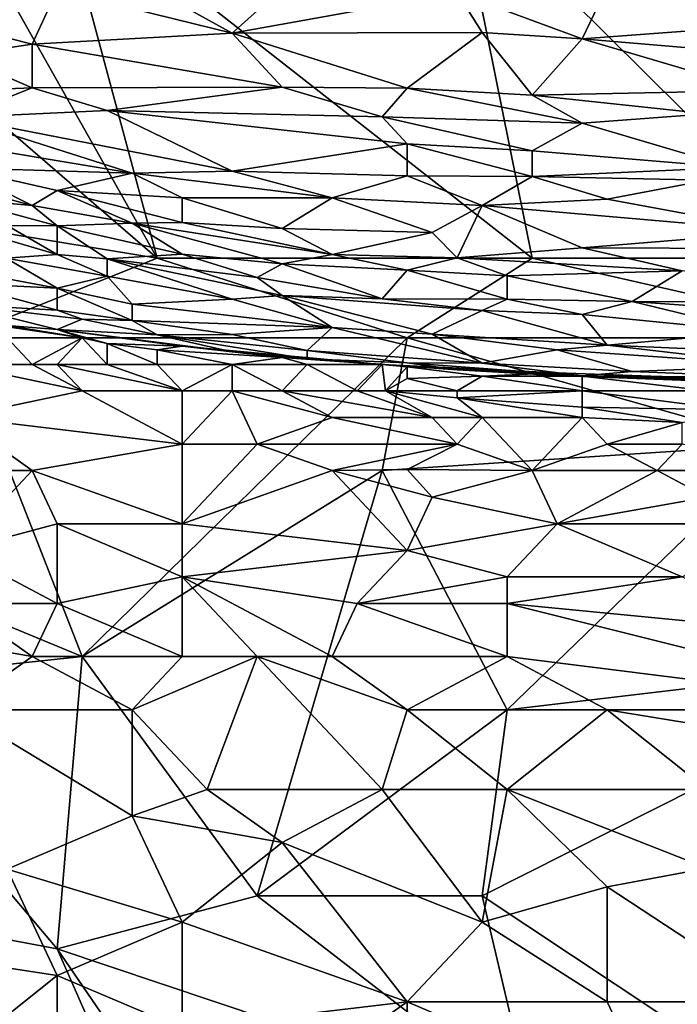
# Model space of a CAD drawing. Extents: x -0.375 to 0.375, y -0.309 to 0.309.
# Tile 67 of 226: x -0.18 to -0.125, y 0.073 to 0.156. Entities that reach past the tile are written whole.
import ezdxf

# ---------------------------------------------------------------- set-up
doc = ezdxf.new("R2010")
doc.units = 0

msp = doc.modelspace()

# ---------------------------------------------------------------- linework, layer by layer
for points in [[(-0.202101, 0.165285, 0.444943), (-0.187369, 0.16976, 0.445004), (-0.168427, 0.136198, 0.444843)], [(-0.168427, 0.136198, 0.444843), (-0.187369, 0.16976, 0.445004), (-0.176846, 0.167523, 0.444983)], [(-0.136858, 0.136198, 0.444826), (-0.176846, 0.167523, 0.444983), (-0.143172, 0.167523, 0.445012)], [(-0.168427, 0.136198, 0.444843), (-0.176846, 0.167523, 0.444983), (-0.136858, 0.136198, 0.444826)], [(-0.111602, 0.136198, 0.44481), (-0.143172, 0.167523, 0.445012), (-0.113707, 0.167523, 0.444986)], [(-0.143172, 0.167523, 0.445012), (-0.111602, 0.136198, 0.44481), (-0.136858, 0.136198, 0.444826)], [(-0.195787, 0.140673, 0.444824), (-0.202101, 0.165285, 0.444943), (-0.168427, 0.136198, 0.444843)], [(-0.168427, 0.158663, 0.711721), (-0.162113, 0.155154, 0.702042), (-0.155799, 0.160828, 0.717528)], [(-0.155799, 0.160828, 0.717528), (-0.162113, 0.155154, 0.702042), (-0.143172, 0.158573, 0.711287)], [(-0.117916, 0.155761, 0.702042), (-0.120021, 0.159406, 0.711721), (-0.130544, 0.15908, 0.711721)], [(-0.176846, 0.158805, 0.711721), (-0.193683, 0.157984, 0.707849), (-0.17895, 0.154232, 0.698171)], [(-0.17895, 0.154232, 0.698171), (-0.162113, 0.155154, 0.702042), (-0.176846, 0.158805, 0.711721)], [(-0.176846, 0.158805, 0.711721), (-0.162113, 0.155154, 0.702042), (-0.168427, 0.158663, 0.711721)], [(-0.162113, 0.155154, 0.702042), (-0.141067, 0.155215, 0.702042), (-0.143172, 0.158573, 0.711287)], [(-0.130544, 0.15908, 0.711721), (-0.143172, 0.158573, 0.711287), (-0.132649, 0.154673, 0.700107)], [(-0.141067, 0.155215, 0.702042), (-0.132649, 0.154673, 0.700107), (-0.143172, 0.158573, 0.711287)], [(-0.130544, 0.15908, 0.711721), (-0.132649, 0.154673, 0.700107), (-0.117916, 0.155761, 0.702042)], [(-0.185264, 0.153257, 0.6943), (-0.17895, 0.154232, 0.698171), (-0.193683, 0.157984, 0.707849)], [(-0.17895, 0.154232, 0.698171), (-0.157904, 0.150602, 0.688492), (-0.162113, 0.155154, 0.702042)], [(-0.162113, 0.155154, 0.702042), (-0.147381, 0.150514, 0.688492), (-0.141067, 0.155215, 0.702042)], [(-0.162113, 0.155154, 0.702042), (-0.157904, 0.150602, 0.688492), (-0.147381, 0.150514, 0.688492)], [(-0.141067, 0.155215, 0.702042), (-0.147381, 0.150514, 0.688492), (-0.136858, 0.149936, 0.686557)], [(-0.141067, 0.155215, 0.702042), (-0.136858, 0.149936, 0.686557), (-0.132649, 0.154673, 0.700107)], [(-0.132649, 0.154673, 0.700107), (-0.120021, 0.153608, 0.696235), (-0.117916, 0.155761, 0.702042)], [(-0.136858, 0.149936, 0.686557), (-0.117916, 0.150325, 0.686557), (-0.132649, 0.154673, 0.700107)], [(-0.132649, 0.154673, 0.700107), (-0.117916, 0.150325, 0.686557), (-0.120021, 0.153608, 0.696235)], [(-0.185264, 0.153257, 0.6943), (-0.17895, 0.150543, 0.686557), (-0.17895, 0.154232, 0.698171)], [(-0.17895, 0.154232, 0.698171), (-0.17895, 0.150543, 0.686557), (-0.157904, 0.150602, 0.688492)], [(-0.191578, 0.150041, 0.682685), (-0.17895, 0.150543, 0.686557), (-0.185264, 0.153257, 0.6943)], [(-0.191578, 0.150041, 0.682685), (-0.185264, 0.148042, 0.676878), (-0.17895, 0.150543, 0.686557)], [(-0.17895, 0.150543, 0.686557), (-0.185264, 0.148042, 0.676878), (-0.172636, 0.148625, 0.68075)], [(-0.17895, 0.150543, 0.686557), (-0.172636, 0.148625, 0.68075), (-0.157904, 0.150602, 0.688492)], [(-0.172636, 0.148625, 0.68075), (-0.149486, 0.148091, 0.68075), (-0.157904, 0.150602, 0.688492)], [(-0.147381, 0.150514, 0.688492), (-0.157904, 0.150602, 0.688492), (-0.149486, 0.148091, 0.68075)], [(-0.149486, 0.148091, 0.68075), (-0.132649, 0.147554, 0.678814), (-0.147381, 0.150514, 0.688492)], [(-0.147381, 0.150514, 0.688492), (-0.132649, 0.147554, 0.678814), (-0.136858, 0.149936, 0.686557)], [(-0.136858, 0.149936, 0.686557), (-0.122126, 0.148346, 0.68075), (-0.117916, 0.150325, 0.686557)], [(-0.132649, 0.147554, 0.678814), (-0.122126, 0.148346, 0.68075), (-0.136858, 0.149936, 0.686557)], [(-0.185264, 0.148042, 0.676878), (-0.162113, 0.143523, 0.663329), (-0.172636, 0.148625, 0.68075)], [(-0.172636, 0.148625, 0.68075), (-0.147381, 0.145827, 0.673007), (-0.149486, 0.148091, 0.68075)], [(-0.162113, 0.143523, 0.663329), (-0.147381, 0.145827, 0.673007), (-0.172636, 0.148625, 0.68075)], [(-0.187369, 0.146155, 0.669136), (-0.170532, 0.14335, 0.661393), (-0.185264, 0.148042, 0.676878)], [(-0.170532, 0.14335, 0.661393), (-0.162113, 0.143523, 0.663329), (-0.185264, 0.148042, 0.676878)], [(-0.149486, 0.148091, 0.68075), (-0.136858, 0.145227, 0.671071), (-0.132649, 0.147554, 0.678814)], [(-0.149486, 0.148091, 0.68075), (-0.147381, 0.145827, 0.673007), (-0.136858, 0.145227, 0.671071)], [(-0.132649, 0.147554, 0.678814), (-0.120021, 0.143821, 0.665264), (-0.122126, 0.148346, 0.68075)], [(-0.136858, 0.145227, 0.671071), (-0.120021, 0.143821, 0.665264), (-0.132649, 0.147554, 0.678814)], [(-0.187369, 0.146155, 0.669136), (-0.185264, 0.143794, 0.659457), (-0.170532, 0.14335, 0.661393)], [(-0.147381, 0.143136, 0.663329), (-0.147381, 0.145827, 0.673007), (-0.162113, 0.143523, 0.663329)], [(-0.136858, 0.143064, 0.663329), (-0.136858, 0.145227, 0.671071), (-0.147381, 0.145827, 0.673007)], [(-0.147381, 0.143136, 0.663329), (-0.136858, 0.143064, 0.663329), (-0.147381, 0.145827, 0.673007)], [(-0.136858, 0.145227, 0.671071), (-0.136858, 0.143064, 0.663329), (-0.120021, 0.143821, 0.665264)], [(-0.17895, 0.140631, 0.645908), (-0.185264, 0.143794, 0.659457), (-0.187369, 0.142911, 0.653728)], [(-0.185264, 0.143794, 0.659457), (-0.176846, 0.141896, 0.65365), (-0.170532, 0.14335, 0.661393)], [(-0.17895, 0.140631, 0.645908), (-0.176846, 0.141896, 0.65365), (-0.185264, 0.143794, 0.659457)], [(-0.170532, 0.14335, 0.661393), (-0.153695, 0.141284, 0.655586), (-0.162113, 0.143523, 0.663329)], [(-0.147381, 0.143136, 0.663329), (-0.162113, 0.143523, 0.663329), (-0.153695, 0.141284, 0.655586)], [(-0.136858, 0.143064, 0.663329), (-0.122126, 0.142754, 0.661393), (-0.120021, 0.143821, 0.665264)], [(-0.185264, 0.141193, 0.643972), (-0.17895, 0.140631, 0.645908), (-0.187369, 0.142911, 0.653728)], [(-0.176846, 0.141896, 0.65365), (-0.166323, 0.141284, 0.65365), (-0.170532, 0.14335, 0.661393)], [(-0.170532, 0.14335, 0.661393), (-0.166323, 0.141284, 0.65365), (-0.153695, 0.141284, 0.655586)], [(-0.153695, 0.141284, 0.655586), (-0.141067, 0.140626, 0.65365), (-0.147381, 0.143136, 0.663329)], [(-0.147381, 0.143136, 0.663329), (-0.141067, 0.140626, 0.65365), (-0.136858, 0.143064, 0.663329)], [(-0.141067, 0.140626, 0.65365), (-0.130544, 0.141174, 0.655586), (-0.136858, 0.143064, 0.663329)], [(-0.122126, 0.142754, 0.661393), (-0.136858, 0.143064, 0.663329), (-0.130544, 0.141174, 0.655586)], [(-0.130544, 0.141174, 0.655586), (-0.115812, 0.138436, 0.643264), (-0.122126, 0.142754, 0.661393)], [(-0.17895, 0.140631, 0.645908), (-0.170532, 0.139148, 0.642036), (-0.176846, 0.141896, 0.65365)], [(-0.176846, 0.141896, 0.65365), (-0.166323, 0.139193, 0.643972), (-0.166323, 0.141284, 0.65365)], [(-0.170532, 0.139148, 0.642036), (-0.166323, 0.139193, 0.643972), (-0.176846, 0.141896, 0.65365)], [(-0.181055, 0.138937, 0.630422), (-0.176846, 0.138923, 0.636229), (-0.185264, 0.141193, 0.643972)], [(-0.176846, 0.138923, 0.636229), (-0.17895, 0.140631, 0.645908), (-0.185264, 0.141193, 0.643972)], [(-0.166323, 0.141284, 0.65365), (-0.157904, 0.138692, 0.643972), (-0.153695, 0.141284, 0.655586)], [(-0.166323, 0.139193, 0.643972), (-0.157904, 0.138692, 0.643972), (-0.166323, 0.141284, 0.65365)], [(-0.157904, 0.138692, 0.643972), (-0.145276, 0.138353, 0.643972), (-0.153695, 0.141284, 0.655586)], [(-0.153695, 0.141284, 0.655586), (-0.145276, 0.138353, 0.643972), (-0.141067, 0.140626, 0.65365)], [(-0.115812, 0.138436, 0.643264), (-0.130544, 0.141174, 0.655586), (-0.141067, 0.140626, 0.65365)], [(-0.185264, 0.129486, 0.444819), (-0.195787, 0.140673, 0.444824), (-0.168427, 0.136198, 0.444843)], [(-0.17895, 0.140631, 0.645908), (-0.176846, 0.138923, 0.636229), (-0.170532, 0.139148, 0.642036)], [(-0.143172, 0.136228, 0.634294), (-0.141067, 0.140626, 0.65365), (-0.145276, 0.138353, 0.643972)], [(-0.143172, 0.136228, 0.634294), (-0.132649, 0.137056, 0.638165), (-0.141067, 0.140626, 0.65365)], [(-0.141067, 0.140626, 0.65365), (-0.132649, 0.137056, 0.638165), (-0.115812, 0.138436, 0.643264)], [(-0.187369, 0.139583, 0.620744), (-0.176846, 0.136504, 0.614937), (-0.181055, 0.138937, 0.630422)], [(-0.187369, 0.139583, 0.620744), (-0.181152, 0.136198, 0.601387), (-0.176846, 0.136504, 0.614937)], [(-0.181055, 0.138937, 0.630422), (-0.176846, 0.136504, 0.614937), (-0.176846, 0.138923, 0.636229)], [(-0.176846, 0.138923, 0.636229), (-0.166323, 0.136524, 0.628487), (-0.170532, 0.139148, 0.642036)], [(-0.176846, 0.138923, 0.636229), (-0.172636, 0.13613, 0.618808), (-0.166323, 0.136524, 0.628487)], [(-0.176846, 0.136504, 0.614937), (-0.172636, 0.13613, 0.618808), (-0.176846, 0.138923, 0.636229)], [(-0.166323, 0.139193, 0.643972), (-0.170532, 0.139148, 0.642036), (-0.153695, 0.136506, 0.634294)], [(-0.166323, 0.136524, 0.628487), (-0.157904, 0.135731, 0.628487), (-0.170532, 0.139148, 0.642036)], [(-0.157904, 0.135731, 0.628487), (-0.153695, 0.136506, 0.634294), (-0.170532, 0.139148, 0.642036)], [(-0.157904, 0.138692, 0.643972), (-0.166323, 0.139193, 0.643972), (-0.153695, 0.136506, 0.634294)], [(-0.145276, 0.138353, 0.643972), (-0.157904, 0.138692, 0.643972), (-0.153695, 0.136506, 0.634294)], [(-0.153695, 0.136506, 0.634294), (-0.143172, 0.136228, 0.634294), (-0.145276, 0.138353, 0.643972)], [(-0.132649, 0.137056, 0.638165), (-0.103184, 0.136959, 0.636229), (-0.115812, 0.138436, 0.643264)], [(-0.143172, 0.136228, 0.634294), (-0.12423, 0.135122, 0.628487), (-0.132649, 0.137056, 0.638165)], [(-0.12423, 0.135122, 0.628487), (-0.103184, 0.136959, 0.636229), (-0.132649, 0.137056, 0.638165)], [(-0.185264, 0.129486, 0.444819), (-0.168427, 0.136198, 0.444843), (-0.147381, 0.129486, 0.444862)], [(-0.18316, 0.134837, 0.583966), (-0.176846, 0.133658, 0.585902), (-0.181152, 0.136198, 0.601387)], [(-0.181152, 0.136198, 0.601387), (-0.172636, 0.134676, 0.603323), (-0.176846, 0.136504, 0.614937)], [(-0.181152, 0.136198, 0.601387), (-0.176846, 0.133658, 0.585902), (-0.172636, 0.134676, 0.603323)], [(-0.172636, 0.134676, 0.603323), (-0.172636, 0.13613, 0.618808), (-0.176846, 0.136504, 0.614937)], [(-0.166323, 0.136524, 0.628487), (-0.172636, 0.13613, 0.618808), (-0.160009, 0.134561, 0.618808)], [(-0.172636, 0.13613, 0.618808), (-0.157904, 0.133052, 0.607194), (-0.160009, 0.134561, 0.618808)], [(-0.162113, 0.13274, 0.599452), (-0.157904, 0.133052, 0.607194), (-0.172636, 0.13613, 0.618808)], [(-0.172636, 0.13613, 0.618808), (-0.172636, 0.134676, 0.603323), (-0.162113, 0.13274, 0.599452)], [(-0.147381, 0.129486, 0.444862), (-0.168427, 0.136198, 0.444843), (-0.136858, 0.136198, 0.444826)], [(-0.166323, 0.136524, 0.628487), (-0.160009, 0.134561, 0.618808), (-0.157904, 0.135731, 0.628487)], [(-0.157904, 0.135731, 0.628487), (-0.147381, 0.135188, 0.628487), (-0.153695, 0.136506, 0.634294)], [(-0.143172, 0.136228, 0.634294), (-0.153695, 0.136506, 0.634294), (-0.147381, 0.135188, 0.628487)], [(-0.147381, 0.135188, 0.628487), (-0.138963, 0.134695, 0.626551), (-0.143172, 0.136228, 0.634294)], [(-0.147381, 0.129486, 0.444862), (-0.136858, 0.136198, 0.444826), (-0.107393, 0.129486, 0.44487)], [(-0.143172, 0.136228, 0.634294), (-0.138963, 0.134695, 0.626551), (-0.12423, 0.135122, 0.628487)], [(-0.107393, 0.129486, 0.44487), (-0.136858, 0.136198, 0.444826), (-0.111602, 0.136198, 0.44481)], [(-0.160009, 0.134561, 0.618808), (-0.149486, 0.132768, 0.611066), (-0.157904, 0.135731, 0.628487)], [(-0.157904, 0.135731, 0.628487), (-0.149486, 0.132768, 0.611066), (-0.147381, 0.135188, 0.628487)], [(-0.147381, 0.135188, 0.628487), (-0.149486, 0.132768, 0.611066), (-0.138963, 0.132754, 0.614937)], [(-0.147381, 0.135188, 0.628487), (-0.138963, 0.132754, 0.614937), (-0.138963, 0.134695, 0.626551)], [(-0.185264, 0.134081, 0.572352), (-0.176846, 0.133658, 0.585902), (-0.18316, 0.134837, 0.583966)], [(-0.172636, 0.134676, 0.603323), (-0.176846, 0.133658, 0.585902), (-0.170532, 0.132319, 0.583966)], [(-0.170532, 0.132319, 0.583966), (-0.162113, 0.13274, 0.599452), (-0.172636, 0.134676, 0.603323)], [(-0.160009, 0.134561, 0.618808), (-0.157904, 0.133052, 0.607194), (-0.149486, 0.132768, 0.611066)], [(-0.138963, 0.134695, 0.626551), (-0.128439, 0.132549, 0.614937), (-0.12423, 0.135122, 0.628487)], [(-0.138963, 0.132754, 0.614937), (-0.128439, 0.132549, 0.614937), (-0.138963, 0.134695, 0.626551)], [(-0.12423, 0.135122, 0.628487), (-0.128439, 0.132549, 0.614937), (-0.103184, 0.132492, 0.614937)], [(-0.185264, 0.132304, 0.554931), (-0.176846, 0.131805, 0.568481), (-0.185264, 0.134081, 0.572352)], [(-0.185264, 0.134081, 0.572352), (-0.176846, 0.131805, 0.568481), (-0.176846, 0.133658, 0.585902)], [(-0.176846, 0.133658, 0.585902), (-0.170532, 0.130932, 0.570416), (-0.170532, 0.132319, 0.583966)], [(-0.170532, 0.130932, 0.570416), (-0.176846, 0.133658, 0.585902), (-0.176846, 0.131805, 0.568481)], [(-0.153695, 0.130362, 0.585902), (-0.162113, 0.13274, 0.599452), (-0.170532, 0.132319, 0.583966)], [(-0.153695, 0.130362, 0.585902), (-0.157904, 0.133052, 0.607194), (-0.162113, 0.13274, 0.599452)], [(-0.145276, 0.129805, 0.587838), (-0.141067, 0.131775, 0.607194), (-0.157904, 0.133052, 0.607194)], [(-0.157904, 0.133052, 0.607194), (-0.141067, 0.131775, 0.607194), (-0.149486, 0.132768, 0.611066)], [(-0.153695, 0.130362, 0.585902), (-0.145276, 0.129805, 0.587838), (-0.157904, 0.133052, 0.607194)], [(-0.141067, 0.131775, 0.607194), (-0.138963, 0.132754, 0.614937), (-0.149486, 0.132768, 0.611066)], [(-0.141067, 0.131775, 0.607194), (-0.132649, 0.131456, 0.607194), (-0.138963, 0.132754, 0.614937)], [(-0.128439, 0.132549, 0.614937), (-0.138963, 0.132754, 0.614937), (-0.132649, 0.131456, 0.607194)], [(-0.174741, 0.131066, 0.564609), (-0.176846, 0.131805, 0.568481), (-0.185264, 0.132304, 0.554931)], [(-0.176846, 0.130182, 0.55106), (-0.174741, 0.131066, 0.564609), (-0.185264, 0.132304, 0.554931)], [(-0.176846, 0.130182, 0.55106), (-0.185264, 0.132304, 0.554931), (-0.181055, 0.130535, 0.545253)], [(-0.170532, 0.130932, 0.570416), (-0.153695, 0.130362, 0.585902), (-0.170532, 0.132319, 0.583966)], [(-0.117916, 0.129996, 0.599452), (-0.128439, 0.132549, 0.614937), (-0.132649, 0.131456, 0.607194)], [(-0.128439, 0.132549, 0.614937), (-0.092661, 0.129993, 0.601387), (-0.103184, 0.132492, 0.614937)], [(-0.117916, 0.129996, 0.599452), (-0.092661, 0.129993, 0.601387), (-0.128439, 0.132549, 0.614937)], [(-0.174741, 0.131066, 0.564609), (-0.170532, 0.130932, 0.570416), (-0.176846, 0.131805, 0.568481)], [(-0.174741, 0.131066, 0.564609), (-0.176846, 0.130182, 0.55106), (-0.168427, 0.129745, 0.560738)], [(-0.174741, 0.131066, 0.564609), (-0.168427, 0.129745, 0.560738), (-0.170532, 0.130932, 0.570416)], [(-0.141067, 0.131775, 0.607194), (-0.145276, 0.129805, 0.587838), (-0.130544, 0.128877, 0.587838)], [(-0.141067, 0.131775, 0.607194), (-0.130544, 0.128877, 0.587838), (-0.132649, 0.131456, 0.607194)], [(-0.117916, 0.129996, 0.599452), (-0.132649, 0.131456, 0.607194), (-0.130544, 0.128877, 0.587838)], [(-0.185264, 0.131022, 0.543317), (-0.174741, 0.129486, 0.544728), (-0.181055, 0.130535, 0.545253)], [(-0.174741, 0.129486, 0.544728), (-0.185264, 0.131022, 0.543317), (-0.181055, 0.129486, 0.541762)], [(-0.176846, 0.130182, 0.55106), (-0.181055, 0.130535, 0.545253), (-0.174741, 0.129486, 0.544728)], [(-0.162113, 0.129779, 0.570416), (-0.153695, 0.130362, 0.585902), (-0.170532, 0.130932, 0.570416)], [(-0.170532, 0.130932, 0.570416), (-0.168427, 0.129745, 0.560738), (-0.162113, 0.129779, 0.570416)], [(-0.162113, 0.129779, 0.570416), (-0.155799, 0.128407, 0.562674), (-0.153695, 0.130362, 0.585902)], [(-0.153695, 0.130362, 0.585902), (-0.155799, 0.128407, 0.562674), (-0.141067, 0.127357, 0.564609)], [(-0.153695, 0.130362, 0.585902), (-0.141067, 0.127357, 0.564609), (-0.145276, 0.129805, 0.587838)], [(-0.174741, 0.102637, 0.444668), (-0.212624, 0.118299, 0.444733), (-0.185264, 0.129486, 0.444819)], [(-0.185264, 0.127249, 0.544119), (-0.17895, 0.127249, 0.544338), (-0.181055, 0.129486, 0.541762)], [(-0.174741, 0.102637, 0.444668), (-0.185264, 0.129486, 0.444819), (-0.147381, 0.129486, 0.444862)], [(-0.17895, 0.127249, 0.544338), (-0.174741, 0.129486, 0.544728), (-0.181055, 0.129486, 0.541762)], [(-0.174741, 0.129486, 0.544728), (-0.17895, 0.127249, 0.544338), (-0.176846, 0.127249, 0.544246)], [(-0.174741, 0.129486, 0.544728), (-0.172636, 0.128996, 0.545253), (-0.176846, 0.130182, 0.55106)], [(-0.176846, 0.130182, 0.55106), (-0.162113, 0.128315, 0.55106), (-0.168427, 0.129745, 0.560738)], [(-0.176846, 0.130182, 0.55106), (-0.166323, 0.128769, 0.547188), (-0.162113, 0.128315, 0.55106)], [(-0.176846, 0.130182, 0.55106), (-0.172636, 0.128996, 0.545253), (-0.166323, 0.128769, 0.547188)], [(-0.174741, 0.129486, 0.544728), (-0.176846, 0.127249, 0.544246), (-0.172636, 0.127249, 0.544099)], [(-0.174741, 0.129486, 0.544728), (-0.172636, 0.127249, 0.544099), (-0.172636, 0.128996, 0.545253)], [(-0.174741, 0.102637, 0.444668), (-0.147381, 0.129486, 0.444862), (-0.149486, 0.118299, 0.444759)], [(-0.168427, 0.129745, 0.560738), (-0.155799, 0.128407, 0.562674), (-0.162113, 0.129779, 0.570416)], [(-0.168427, 0.129745, 0.560738), (-0.155799, 0.127706, 0.552995), (-0.155799, 0.128407, 0.562674)], [(-0.162113, 0.128315, 0.55106), (-0.155799, 0.127706, 0.552995), (-0.168427, 0.129745, 0.560738)], [(-0.149486, 0.118299, 0.444759), (-0.147381, 0.129486, 0.444862), (-0.115812, 0.120536, 0.444768)], [(-0.115812, 0.120536, 0.444768), (-0.147381, 0.129486, 0.444862), (-0.107393, 0.129486, 0.44487)], [(-0.134753, 0.128485, 0.58203), (-0.130544, 0.128877, 0.587838), (-0.145276, 0.129805, 0.587838)], [(-0.145276, 0.129805, 0.587838), (-0.141067, 0.127357, 0.564609), (-0.134753, 0.128485, 0.58203)], [(-0.130544, 0.128877, 0.587838), (-0.111602, 0.128048, 0.585902), (-0.117916, 0.129996, 0.599452)], [(-0.172636, 0.128996, 0.545253), (-0.168427, 0.128481, 0.545253), (-0.166323, 0.128769, 0.547188)], [(-0.168427, 0.128481, 0.545253), (-0.172636, 0.128996, 0.545253), (-0.168427, 0.127249, 0.543888)], [(-0.168427, 0.127249, 0.543888), (-0.172636, 0.128996, 0.545253), (-0.172636, 0.127249, 0.544099)], [(-0.168427, 0.128481, 0.545253), (-0.157904, 0.127816, 0.545253), (-0.166323, 0.128769, 0.547188)], [(-0.166323, 0.128769, 0.547188), (-0.149486, 0.127252, 0.549124), (-0.162113, 0.128315, 0.55106)], [(-0.166323, 0.128769, 0.547188), (-0.157904, 0.127816, 0.545253), (-0.149486, 0.127252, 0.549124)], [(-0.134753, 0.128485, 0.58203), (-0.115812, 0.127142, 0.576223), (-0.130544, 0.128877, 0.587838)], [(-0.130544, 0.128877, 0.587838), (-0.115812, 0.127142, 0.576223), (-0.111602, 0.128048, 0.585902)], [(-0.162113, 0.127249, 0.543844), (-0.168427, 0.128481, 0.545253), (-0.168427, 0.127249, 0.543888)], [(-0.157904, 0.127816, 0.545253), (-0.168427, 0.128481, 0.545253), (-0.162113, 0.127249, 0.543844)], [(-0.149486, 0.127252, 0.549124), (-0.155799, 0.127706, 0.552995), (-0.162113, 0.128315, 0.55106)], [(-0.155799, 0.127249, 0.544447), (-0.157904, 0.127816, 0.545253), (-0.162113, 0.127249, 0.543844)], [(-0.157904, 0.127816, 0.545253), (-0.149486, 0.127249, 0.54616), (-0.149486, 0.127252, 0.549124)], [(-0.149486, 0.127249, 0.54616), (-0.157904, 0.127816, 0.545253), (-0.155799, 0.127249, 0.544447)], [(-0.147381, 0.127389, 0.558802), (-0.141067, 0.127357, 0.564609), (-0.155799, 0.128407, 0.562674)], [(-0.155799, 0.128407, 0.562674), (-0.155799, 0.127706, 0.552995), (-0.147381, 0.127389, 0.558802)], [(-0.141067, 0.127357, 0.564609), (-0.128439, 0.126641, 0.564609), (-0.134753, 0.128485, 0.58203)], [(-0.134753, 0.128485, 0.58203), (-0.128439, 0.126641, 0.564609), (-0.115812, 0.127142, 0.576223)], [(-0.174741, 0.125011, 0.545641), (-0.17895, 0.127249, 0.544338), (-0.185264, 0.127249, 0.544119)], [(-0.174741, 0.125011, 0.545641), (-0.185264, 0.127249, 0.544119), (-0.185264, 0.122795, 0.545253)], [(-0.176846, 0.127249, 0.544246), (-0.17895, 0.127249, 0.544338), (-0.174741, 0.125011, 0.545641)], [(-0.176846, 0.127249, 0.544246), (-0.174741, 0.125011, 0.545641), (-0.166323, 0.125011, 0.546349)], [(-0.166323, 0.125011, 0.546349), (-0.172636, 0.127249, 0.544099), (-0.176846, 0.127249, 0.544246)], [(-0.168427, 0.127249, 0.543888), (-0.172636, 0.127249, 0.544099), (-0.166323, 0.125011, 0.546349)], [(-0.162113, 0.127249, 0.543844), (-0.168427, 0.127249, 0.543888), (-0.166323, 0.125011, 0.546349)], [(-0.166323, 0.125011, 0.546349), (-0.162113, 0.125011, 0.546436), (-0.162113, 0.127249, 0.543844)], [(-0.162113, 0.127249, 0.543844), (-0.157904, 0.125011, 0.546375), (-0.155799, 0.127249, 0.544447)], [(-0.162113, 0.125011, 0.546436), (-0.157904, 0.125011, 0.546375), (-0.162113, 0.127249, 0.543844)], [(-0.157904, 0.125011, 0.546375), (-0.15159, 0.125011, 0.545662), (-0.155799, 0.127249, 0.544447)], [(-0.155799, 0.127706, 0.552995), (-0.149486, 0.127252, 0.549124), (-0.143172, 0.126799, 0.552995)], [(-0.147381, 0.127389, 0.558802), (-0.155799, 0.127706, 0.552995), (-0.143172, 0.126799, 0.552995)], [(-0.15159, 0.125011, 0.545662), (-0.149486, 0.127249, 0.54616), (-0.155799, 0.127249, 0.544447)], [(-0.149486, 0.127249, 0.54616), (-0.15159, 0.125011, 0.545662), (-0.149198, 0.125011, 0.545253)], [(-0.149486, 0.127252, 0.549124), (-0.134753, 0.126526, 0.547188), (-0.143172, 0.126799, 0.552995)], [(-0.147381, 0.12705, 0.547188), (-0.134753, 0.126526, 0.547188), (-0.149486, 0.127252, 0.549124)], [(-0.149486, 0.127249, 0.54616), (-0.147381, 0.12705, 0.547188), (-0.149486, 0.127252, 0.549124)], [(-0.149198, 0.125011, 0.545253), (-0.147381, 0.12705, 0.547188), (-0.149486, 0.127249, 0.54616)], [(-0.149198, 0.125011, 0.545253), (-0.147381, 0.126065, 0.545253), (-0.147381, 0.12705, 0.547188)], [(-0.147381, 0.127389, 0.558802), (-0.132649, 0.126276, 0.554931), (-0.141067, 0.127357, 0.564609)], [(-0.143172, 0.126799, 0.552995), (-0.132649, 0.126276, 0.554931), (-0.147381, 0.127389, 0.558802)], [(-0.147381, 0.12705, 0.547188), (-0.141067, 0.126243, 0.545253), (-0.134753, 0.126526, 0.547188)], [(-0.147381, 0.126065, 0.545253), (-0.141067, 0.126243, 0.545253), (-0.147381, 0.12705, 0.547188)], [(-0.132649, 0.126276, 0.554931), (-0.128439, 0.126641, 0.564609), (-0.141067, 0.127357, 0.564609)], [(-0.128439, 0.126641, 0.564609), (-0.115812, 0.12613, 0.564609), (-0.115812, 0.127142, 0.576223)], [(-0.143172, 0.125011, 0.544607), (-0.147381, 0.126065, 0.545253), (-0.149198, 0.125011, 0.545253)], [(-0.141067, 0.126243, 0.545253), (-0.147381, 0.126065, 0.545253), (-0.143172, 0.125011, 0.544607)], [(-0.143172, 0.126799, 0.552995), (-0.134753, 0.126326, 0.55106), (-0.132649, 0.126276, 0.554931)], [(-0.143172, 0.126799, 0.552995), (-0.134753, 0.126526, 0.547188), (-0.134753, 0.126326, 0.55106)], [(-0.132649, 0.125011, 0.543903), (-0.141067, 0.126243, 0.545253), (-0.143172, 0.125011, 0.544607)], [(-0.141067, 0.126243, 0.545253), (-0.132649, 0.126244, 0.545253), (-0.134753, 0.126526, 0.547188)], [(-0.132649, 0.126244, 0.545253), (-0.141067, 0.126243, 0.545253), (-0.132649, 0.125011, 0.543903)], [(-0.134753, 0.126526, 0.547188), (-0.122126, 0.126077, 0.547188), (-0.134753, 0.126326, 0.55106)], [(-0.134753, 0.126526, 0.547188), (-0.132649, 0.126244, 0.545253), (-0.122126, 0.126077, 0.547188)], [(-0.134753, 0.126326, 0.55106), (-0.122126, 0.125842, 0.55106), (-0.132649, 0.126276, 0.554931)], [(-0.134753, 0.126326, 0.55106), (-0.122126, 0.126077, 0.547188), (-0.122126, 0.125842, 0.55106)], [(-0.128439, 0.126641, 0.564609), (-0.132649, 0.126276, 0.554931), (-0.115812, 0.12613, 0.564609)], [(-0.132649, 0.126276, 0.554931), (-0.111602, 0.125551, 0.556867), (-0.115812, 0.12613, 0.564609)], [(-0.132649, 0.126276, 0.554931), (-0.122126, 0.125842, 0.55106), (-0.111602, 0.125551, 0.556867)], [(-0.132649, 0.126244, 0.545253), (-0.109498, 0.125729, 0.545253), (-0.122126, 0.126077, 0.547188)], [(-0.109498, 0.125729, 0.545253), (-0.132649, 0.126244, 0.545253), (-0.122126, 0.125011, 0.543723)], [(-0.122126, 0.125011, 0.543723), (-0.132649, 0.126244, 0.545253), (-0.132649, 0.125011, 0.543903)], [(-0.185264, 0.122795, 0.545253), (-0.166323, 0.120536, 0.54751), (-0.174741, 0.125011, 0.545641)], [(-0.166323, 0.120536, 0.54751), (-0.166323, 0.125011, 0.546349), (-0.174741, 0.125011, 0.545641)], [(-0.162113, 0.125011, 0.546436), (-0.166323, 0.120536, 0.54751), (-0.160009, 0.120536, 0.547809)], [(-0.162113, 0.125011, 0.546436), (-0.166323, 0.125011, 0.546349), (-0.166323, 0.120536, 0.54751)], [(-0.162113, 0.125011, 0.546436), (-0.153695, 0.122774, 0.547609), (-0.157904, 0.125011, 0.546375)], [(-0.160009, 0.120536, 0.547809), (-0.153695, 0.122774, 0.547609), (-0.162113, 0.125011, 0.546436)], [(-0.157904, 0.125011, 0.546375), (-0.153695, 0.122774, 0.547609), (-0.145276, 0.122774, 0.547793)], [(-0.145276, 0.122774, 0.547793), (-0.15159, 0.125011, 0.545662), (-0.157904, 0.125011, 0.546375)], [(-0.149198, 0.125011, 0.545253), (-0.15159, 0.125011, 0.545662), (-0.145276, 0.122774, 0.547793)], [(-0.149198, 0.125011, 0.545253), (-0.141067, 0.122774, 0.547692), (-0.143172, 0.124419, 0.545253)], [(-0.143172, 0.125011, 0.544607), (-0.149198, 0.125011, 0.545253), (-0.143172, 0.124419, 0.545253)], [(-0.145276, 0.122774, 0.547793), (-0.141067, 0.122774, 0.547692), (-0.149198, 0.125011, 0.545253)], [(-0.132649, 0.123652, 0.545253), (-0.132649, 0.125011, 0.543903), (-0.143172, 0.124419, 0.545253)], [(-0.132649, 0.125011, 0.543903), (-0.143172, 0.125011, 0.544607), (-0.143172, 0.124419, 0.545253)], [(-0.143172, 0.124419, 0.545253), (-0.132649, 0.122774, 0.547301), (-0.132649, 0.123652, 0.545253)], [(-0.141067, 0.122774, 0.547692), (-0.132649, 0.122774, 0.547301), (-0.143172, 0.124419, 0.545253)], [(-0.122126, 0.125011, 0.543723), (-0.132649, 0.125011, 0.543903), (-0.120021, 0.12341, 0.545253)], [(-0.120021, 0.12341, 0.545253), (-0.132649, 0.125011, 0.543903), (-0.132649, 0.123652, 0.545253)], [(-0.132649, 0.122774, 0.547301), (-0.12423, 0.122352, 0.547188), (-0.132649, 0.123652, 0.545253)], [(-0.132649, 0.123652, 0.545253), (-0.12423, 0.122352, 0.547188), (-0.120021, 0.12341, 0.545253)], [(-0.17895, 0.118299, 0.548134), (-0.185264, 0.122795, 0.545253), (-0.193683, 0.118299, 0.546829)], [(-0.166323, 0.120536, 0.54751), (-0.185264, 0.122795, 0.545253), (-0.17895, 0.118299, 0.548134)], [(-0.160009, 0.120536, 0.547809), (-0.143172, 0.120536, 0.54834), (-0.153695, 0.122774, 0.547609)], [(-0.143172, 0.120536, 0.54834), (-0.145276, 0.122774, 0.547793), (-0.153695, 0.122774, 0.547609)], [(-0.143172, 0.120536, 0.54834), (-0.141067, 0.122774, 0.547692), (-0.145276, 0.122774, 0.547793)], [(-0.143172, 0.120536, 0.54834), (-0.136858, 0.118299, 0.54907), (-0.141067, 0.122774, 0.547692)], [(-0.136858, 0.118299, 0.54907), (-0.132649, 0.122774, 0.547301), (-0.141067, 0.122774, 0.547692)], [(-0.136858, 0.118299, 0.54907), (-0.130544, 0.120536, 0.548468), (-0.132649, 0.122774, 0.547301)], [(-0.132649, 0.122774, 0.547301), (-0.130544, 0.120536, 0.548468), (-0.12423, 0.122352, 0.547188)], [(-0.130544, 0.120536, 0.548468), (-0.12423, 0.120536, 0.548438), (-0.12423, 0.122352, 0.547188)], [(-0.17895, 0.118299, 0.548134), (-0.166323, 0.113824, 0.550962), (-0.166323, 0.120536, 0.54751)], [(-0.166323, 0.113824, 0.550962), (-0.160009, 0.120536, 0.547809), (-0.166323, 0.120536, 0.54751)], [(-0.166323, 0.113824, 0.550962), (-0.153695, 0.118299, 0.549095), (-0.160009, 0.120536, 0.547809)], [(-0.153695, 0.118299, 0.549095), (-0.143172, 0.120536, 0.54834), (-0.160009, 0.120536, 0.547809)], [(-0.147381, 0.118384, 0.549124), (-0.143172, 0.120536, 0.54834), (-0.153695, 0.118299, 0.549095)], [(-0.149486, 0.118299, 0.444759), (-0.115812, 0.120536, 0.444768), (-0.138963, 0.098162, 0.444655)], [(-0.147381, 0.118384, 0.549124), (-0.136858, 0.118299, 0.54907), (-0.143172, 0.120536, 0.54834)], [(-0.101079, 0.102637, 0.444647), (-0.138963, 0.098162, 0.444655), (-0.115812, 0.120536, 0.444768)], [(-0.130544, 0.120536, 0.548468), (-0.136858, 0.118299, 0.54907), (-0.126335, 0.118299, 0.549098)], [(-0.126335, 0.118299, 0.549098), (-0.12423, 0.120536, 0.548438), (-0.130544, 0.120536, 0.548468)], [(-0.113707, 0.118299, 0.549272), (-0.12423, 0.120536, 0.548438), (-0.126335, 0.118299, 0.549098)], [(-0.195787, 0.100399, 0.444673), (-0.212624, 0.118299, 0.444733), (-0.174741, 0.102637, 0.444668)], [(-0.185264, 0.111586, 0.550493), (-0.17895, 0.118299, 0.548134), (-0.193683, 0.118299, 0.546829)], [(-0.17895, 0.118299, 0.548134), (-0.185264, 0.111586, 0.550493), (-0.176846, 0.113824, 0.550302)], [(-0.166323, 0.113824, 0.550962), (-0.17895, 0.118299, 0.548134), (-0.176846, 0.113824, 0.550302)], [(-0.160009, 0.082499, 0.444629), (-0.174741, 0.102637, 0.444668), (-0.149486, 0.118299, 0.444759)], [(-0.153695, 0.118299, 0.549095), (-0.166323, 0.113824, 0.550962), (-0.147381, 0.111586, 0.55288)], [(-0.160009, 0.082499, 0.444629), (-0.149486, 0.118299, 0.444759), (-0.138963, 0.098162, 0.444655)], [(-0.147381, 0.118384, 0.549124), (-0.153695, 0.118299, 0.549095), (-0.145276, 0.116061, 0.550602)], [(-0.145276, 0.116061, 0.550602), (-0.153695, 0.118299, 0.549095), (-0.147381, 0.111586, 0.55288)], [(-0.147381, 0.118384, 0.549124), (-0.145276, 0.116061, 0.550602), (-0.136858, 0.118299, 0.54907)], [(-0.134753, 0.113824, 0.552078), (-0.136858, 0.118299, 0.54907), (-0.145276, 0.116061, 0.550602)], [(-0.126335, 0.118299, 0.549098), (-0.136858, 0.118299, 0.54907), (-0.134753, 0.113824, 0.552078)], [(-0.122126, 0.116061, 0.550712), (-0.126335, 0.118299, 0.549098), (-0.134753, 0.113824, 0.552078)], [(-0.122126, 0.116061, 0.550712), (-0.113707, 0.118299, 0.549272), (-0.126335, 0.118299, 0.549098)], [(-0.134753, 0.113824, 0.552078), (-0.145276, 0.116061, 0.550602), (-0.147381, 0.111586, 0.55288)], [(-0.122126, 0.116061, 0.550712), (-0.134753, 0.113824, 0.552078), (-0.115812, 0.113824, 0.552156)], [(-0.185264, 0.111586, 0.550493), (-0.176846, 0.107111, 0.552965), (-0.176846, 0.113824, 0.550302)], [(-0.166323, 0.113824, 0.550962), (-0.176846, 0.113824, 0.550302), (-0.166323, 0.109349, 0.552935)], [(-0.176846, 0.107111, 0.552965), (-0.166323, 0.109349, 0.552935), (-0.176846, 0.113824, 0.550302)], [(-0.166323, 0.113824, 0.550962), (-0.166323, 0.109349, 0.552935), (-0.147381, 0.111586, 0.55288)], [(-0.138963, 0.109349, 0.554144), (-0.134753, 0.113824, 0.552078), (-0.147381, 0.111586, 0.55288)], [(-0.138963, 0.109349, 0.554144), (-0.12423, 0.109349, 0.554378), (-0.134753, 0.113824, 0.552078)], [(-0.12423, 0.109349, 0.554378), (-0.115812, 0.113824, 0.552156), (-0.134753, 0.113824, 0.552078)], [(-0.185264, 0.107111, 0.552118), (-0.176846, 0.107111, 0.552965), (-0.185264, 0.111586, 0.550493)], [(-0.15159, 0.107111, 0.554611), (-0.147381, 0.111586, 0.55288), (-0.166323, 0.109349, 0.552935)], [(-0.138963, 0.109349, 0.554144), (-0.147381, 0.111586, 0.55288), (-0.15159, 0.107111, 0.554611)], [(-0.166323, 0.102637, 0.555279), (-0.166323, 0.109349, 0.552935), (-0.176846, 0.107111, 0.552965)], [(-0.15159, 0.107111, 0.554611), (-0.166323, 0.109349, 0.552935), (-0.153695, 0.102637, 0.556077)], [(-0.153695, 0.102637, 0.556077), (-0.166323, 0.109349, 0.552935), (-0.160009, 0.102637, 0.555708)], [(-0.160009, 0.102637, 0.555708), (-0.166323, 0.109349, 0.552935), (-0.166323, 0.102637, 0.555279)], [(-0.138963, 0.107111, 0.555066), (-0.138963, 0.109349, 0.554144), (-0.15159, 0.107111, 0.554611)], [(-0.12423, 0.109349, 0.554378), (-0.138963, 0.109349, 0.554144), (-0.138963, 0.107111, 0.555066)], [(-0.138963, 0.107111, 0.555066), (-0.115812, 0.104874, 0.556448), (-0.12423, 0.109349, 0.554378)], [(-0.191578, 0.104874, 0.551993), (-0.17895, 0.102637, 0.554184), (-0.185264, 0.107111, 0.552118)], [(-0.17895, 0.102637, 0.554184), (-0.176846, 0.107111, 0.552965), (-0.185264, 0.107111, 0.552118)], [(-0.166323, 0.102637, 0.555279), (-0.176846, 0.107111, 0.552965), (-0.17895, 0.102637, 0.554184)], [(-0.153695, 0.102637, 0.556077), (-0.138963, 0.102637, 0.556751), (-0.15159, 0.107111, 0.554611)], [(-0.15159, 0.107111, 0.554611), (-0.138963, 0.102637, 0.556751), (-0.138963, 0.107111, 0.555066)], [(-0.115812, 0.104874, 0.556448), (-0.138963, 0.107111, 0.555066), (-0.103184, 0.098162, 0.559293)], [(-0.103184, 0.098162, 0.559293), (-0.138963, 0.107111, 0.555066), (-0.138963, 0.102637, 0.556751)], [(-0.185264, 0.098162, 0.554681), (-0.17895, 0.102637, 0.554184), (-0.191578, 0.104874, 0.551993)], [(-0.176846, 0.078024, 0.444614), (-0.195787, 0.100399, 0.444673), (-0.174741, 0.102637, 0.444668)], [(-0.185264, 0.098162, 0.554681), (-0.170532, 0.098162, 0.556224), (-0.17895, 0.102637, 0.554184)], [(-0.166323, 0.102637, 0.555279), (-0.17895, 0.102637, 0.554184), (-0.170532, 0.098162, 0.556224)], [(-0.176846, 0.078024, 0.444614), (-0.174741, 0.102637, 0.444668), (-0.160009, 0.082499, 0.444629)], [(-0.170532, 0.098162, 0.556224), (-0.160009, 0.102637, 0.555708), (-0.166323, 0.102637, 0.555279)], [(-0.164218, 0.091449, 0.558519), (-0.160009, 0.102637, 0.555708), (-0.170532, 0.098162, 0.556224)], [(-0.164218, 0.091449, 0.558519), (-0.149486, 0.091449, 0.559547), (-0.160009, 0.102637, 0.555708)], [(-0.153695, 0.102637, 0.556077), (-0.160009, 0.102637, 0.555708), (-0.147381, 0.098162, 0.557801)], [(-0.160009, 0.102637, 0.555708), (-0.149486, 0.091449, 0.559547), (-0.147381, 0.098162, 0.557801)], [(-0.147381, 0.098162, 0.557801), (-0.138963, 0.102637, 0.556751), (-0.153695, 0.102637, 0.556077)], [(-0.130544, 0.098162, 0.558531), (-0.138963, 0.102637, 0.556751), (-0.147381, 0.098162, 0.557801)], [(-0.141067, 0.082499, 0.444624), (-0.138963, 0.098162, 0.444655), (-0.101079, 0.102637, 0.444647)], [(-0.107393, 0.060125, 0.444614), (-0.141067, 0.082499, 0.444624), (-0.101079, 0.102637, 0.444647)], [(-0.130544, 0.098162, 0.558531), (-0.103184, 0.098162, 0.559293), (-0.138963, 0.102637, 0.556751)], [(-0.212624, 0.084737, 0.444634), (-0.195787, 0.100399, 0.444673), (-0.176846, 0.078024, 0.444614)], [(-0.185264, 0.098162, 0.554681), (-0.170532, 0.089212, 0.5585), (-0.170532, 0.098162, 0.556224)], [(-0.181055, 0.084737, 0.558348), (-0.170532, 0.089212, 0.5585), (-0.185264, 0.098162, 0.554681)], [(-0.170532, 0.098162, 0.556224), (-0.170532, 0.089212, 0.5585), (-0.164218, 0.091449, 0.558519)], [(-0.141067, 0.082499, 0.444624), (-0.160009, 0.082499, 0.444629), (-0.138963, 0.098162, 0.444655)], [(-0.149486, 0.091449, 0.559547), (-0.138963, 0.091449, 0.560149), (-0.147381, 0.098162, 0.557801)], [(-0.138963, 0.091449, 0.560149), (-0.130544, 0.098162, 0.558531), (-0.147381, 0.098162, 0.557801)], [(-0.138963, 0.091449, 0.560149), (-0.122126, 0.091449, 0.560873), (-0.130544, 0.098162, 0.558531)], [(-0.103184, 0.093687, 0.560826), (-0.103184, 0.098162, 0.559293), (-0.130544, 0.098162, 0.558531)], [(-0.122126, 0.091449, 0.560873), (-0.103184, 0.093687, 0.560826), (-0.130544, 0.098162, 0.558531)], [(-0.164218, 0.091449, 0.558519), (-0.170532, 0.089212, 0.5585), (-0.157904, 0.086974, 0.560093)], [(-0.157904, 0.086974, 0.560093), (-0.149486, 0.091449, 0.559547), (-0.164218, 0.091449, 0.558519)], [(-0.141067, 0.080262, 0.562799), (-0.149486, 0.091449, 0.559547), (-0.157904, 0.086974, 0.560093)], [(-0.138963, 0.091449, 0.560149), (-0.149486, 0.091449, 0.559547), (-0.141067, 0.080262, 0.562799)], [(-0.130544, 0.083232, 0.562674), (-0.138963, 0.091449, 0.560149), (-0.141067, 0.080262, 0.562799)], [(-0.138963, 0.091449, 0.560149), (-0.122126, 0.084816, 0.562674), (-0.122126, 0.091449, 0.560873)], [(-0.130544, 0.083232, 0.562674), (-0.122126, 0.084816, 0.562674), (-0.138963, 0.091449, 0.560149)], [(-0.181055, 0.084737, 0.558348), (-0.166323, 0.080262, 0.560869), (-0.170532, 0.089212, 0.5585)], [(-0.157904, 0.086974, 0.560093), (-0.170532, 0.089212, 0.5585), (-0.166323, 0.080262, 0.560869)], [(-0.147381, 0.07355, 0.563777), (-0.157904, 0.086974, 0.560093), (-0.166323, 0.080262, 0.560869)], [(-0.157904, 0.086974, 0.560093), (-0.147381, 0.07355, 0.563777), (-0.141067, 0.080262, 0.562799)], [(-0.162113, 0.044463, 0.44461), (-0.212624, 0.084737, 0.444634), (-0.176846, 0.078024, 0.444614)], [(-0.212624, 0.048938, 0.444616), (-0.212624, 0.084737, 0.444634), (-0.162113, 0.044463, 0.44461)], [(-0.191578, 0.078024, 0.558162), (-0.176846, 0.075787, 0.560612), (-0.181055, 0.084737, 0.558348)], [(-0.176846, 0.075787, 0.560612), (-0.166323, 0.080262, 0.560869), (-0.181055, 0.084737, 0.558348)], [(-0.130544, 0.083232, 0.562674), (-0.115812, 0.07355, 0.565617), (-0.122126, 0.084816, 0.562674)], [(-0.130544, 0.07355, 0.564843), (-0.130544, 0.083232, 0.562674), (-0.141067, 0.080262, 0.562799)], [(-0.130544, 0.07355, 0.564843), (-0.115812, 0.07355, 0.565617), (-0.130544, 0.083232, 0.562674)], [(-0.136858, 0.0646, 0.444601), (-0.176846, 0.078024, 0.444614), (-0.160009, 0.082499, 0.444629)], [(-0.136858, 0.0646, 0.444601), (-0.160009, 0.082499, 0.444629), (-0.141067, 0.082499, 0.444624)], [(-0.107393, 0.060125, 0.444614), (-0.136858, 0.0646, 0.444601), (-0.141067, 0.082499, 0.444624)], [(-0.166323, 0.080262, 0.560869), (-0.176846, 0.075787, 0.560612), (-0.166323, 0.071312, 0.562567)], [(-0.166323, 0.071312, 0.562567), (-0.147381, 0.07355, 0.563777), (-0.166323, 0.080262, 0.560869)], [(-0.147381, 0.07355, 0.563777), (-0.130544, 0.07355, 0.564843), (-0.141067, 0.080262, 0.562799)], [(-0.185264, 0.069075, 0.560652), (-0.176846, 0.075787, 0.560612), (-0.191578, 0.078024, 0.558162)], [(-0.160009, 0.053412, 0.444619), (-0.176846, 0.078024, 0.444614), (-0.136858, 0.0646, 0.444601)], [(-0.162113, 0.044463, 0.44461), (-0.176846, 0.078024, 0.444614), (-0.160009, 0.053412, 0.444619)], [(-0.176846, 0.075787, 0.560612), (-0.185264, 0.069075, 0.560652), (-0.176846, 0.066837, 0.562151)], [(-0.176846, 0.066837, 0.562151), (-0.166323, 0.071312, 0.562567), (-0.176846, 0.075787, 0.560612)], [(-0.166323, 0.071312, 0.562567), (-0.160009, 0.0646, 0.56432), (-0.147381, 0.07355, 0.563777)], [(-0.147381, 0.057887, 0.566493), (-0.147381, 0.07355, 0.563777), (-0.160009, 0.0646, 0.56432)], [(-0.147381, 0.07355, 0.563777), (-0.126335, 0.0646, 0.566825), (-0.130544, 0.07355, 0.564843)], [(-0.126335, 0.0646, 0.566825), (-0.147381, 0.07355, 0.563777), (-0.147381, 0.057887, 0.566493)], [(-0.126335, 0.0646, 0.566825), (-0.115812, 0.07355, 0.565617), (-0.130544, 0.07355, 0.564843)], [(-0.115812, 0.060125, 0.568236), (-0.115812, 0.07355, 0.565617), (-0.126335, 0.0646, 0.566825)]]:
    msp.add_3dface(points)

doc.saveas('drawing.dxf')
